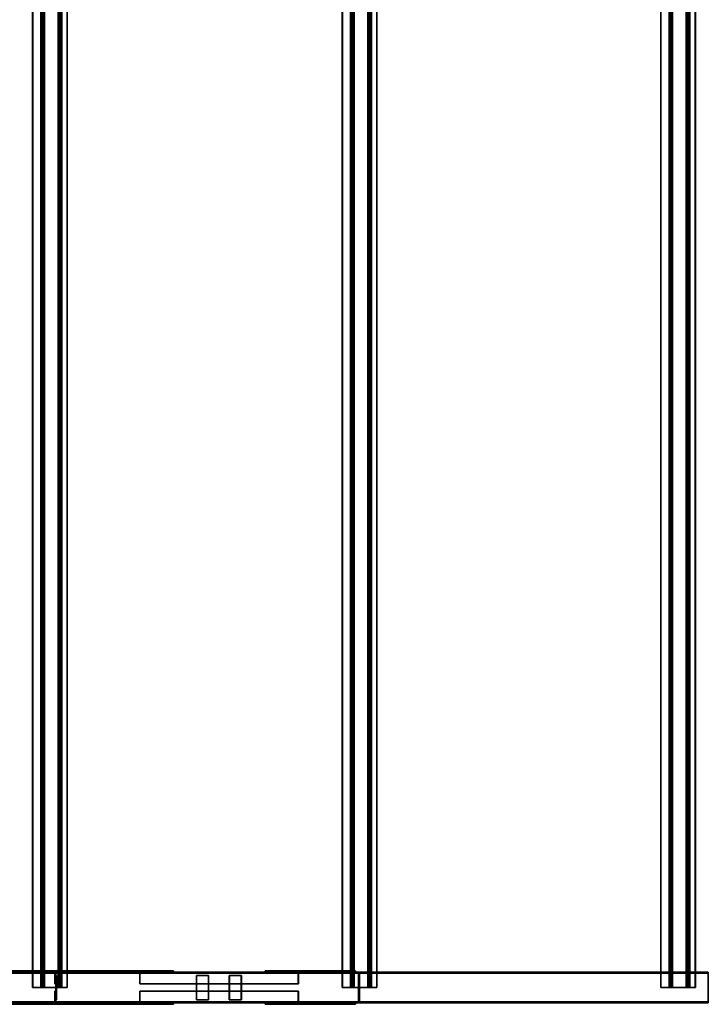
# Model space of a CAD drawing. Extents: x 13429 to 13460.1, y 572.8 to 605.1.
# Tile 15 of 256: x 13439.3 to 13441.6, y 572.8 to 576. Entities that reach past the tile are written whole.
import ezdxf

# ---------------------------------------------------------------- set-up
doc = ezdxf.new("R2010")
doc.units = 0
doc.header["$LTSCALE"] = 150
doc.header["$MEASUREMENT"] = 0
doc.layers.add('3DFACE_PLATE', color=7, linetype='CONTINUOUS')
doc.layers.add('3DFACE_SHAPE', color=7, linetype='CONTINUOUS')

msp = doc.modelspace()

# ---------------------------------------------------------------- linework, layer by layer
at = {"layer": '3DFACE_PLATE', "color": 6}
for points, invisible_edges in [([(13439.1761, 572.901, 0.5169), (13439.19, 572.901, 0.6562), (13439.4596, 572.901, 0.4886)], 2), ([(13439.4596, 572.901, 0.4886), (13439.4596, 572.896, 0.4886), (13439.1761, 572.901, 0.5169)], 2), ([(13439.4596, 572.896, 0.4886), (13439.1761, 572.896, 0.5169), (13439.1761, 572.901, 0.5169)], 12), ([(13439.4596, 572.896, 0.4886), (13439.4736, 572.896, 0.6279), (13439.1761, 572.896, 0.5169)], 2), ([(13439.4736, 572.896, 0.6279), (13439.19, 572.896, 0.6562), (13439.1761, 572.896, 0.5169)], 12), ([(13439.19, 572.901, 0.6562), (13439.4736, 572.901, 0.6279), (13439.4596, 572.901, 0.4886)], 12), ([(13439.19, 572.901, 0.6562), (13439.19, 572.896, 0.6562), (13439.4736, 572.901, 0.6279)], 2), ([(13439.19, 572.896, 0.6562), (13439.4736, 572.896, 0.6279), (13439.4736, 572.901, 0.6279)], 12), ([(13439.8426, 572.901, 0.49), (13439.8426, 572.901, 0.35), (13439.4126, 572.901, 0.49)], 2), ([(13439.8426, 572.901, 0.35), (13439.4126, 572.901, 0.35), (13439.4126, 572.901, 0.49)], 12), ([(13439.4126, 572.901, 0.49), (13439.4126, 572.896, 0.49), (13439.8426, 572.901, 0.49)], 2), ([(13439.4126, 572.896, 0.49), (13439.8426, 572.896, 0.49), (13439.8426, 572.901, 0.49)], 12), ([(13439.4126, 572.901, 0.35), (13439.4126, 572.896, 0.35), (13439.4126, 572.901, 0.49)], 2), ([(13439.4126, 572.896, 0.35), (13439.4126, 572.896, 0.49), (13439.4126, 572.901, 0.49)], 12), ([(13439.8426, 572.901, 0.35), (13439.8426, 572.896, 0.35), (13439.4126, 572.901, 0.35)], 2), ([(13439.8426, 572.896, 0.35), (13439.4126, 572.896, 0.35), (13439.4126, 572.901, 0.35)], 12), ([(13439.4126, 572.896, 0.49), (13439.4126, 572.896, 0.35), (13439.8426, 572.896, 0.49)], 2), ([(13439.4126, 572.896, 0.35), (13439.8426, 572.896, 0.35), (13439.8426, 572.896, 0.49)], 12), ([(13439.4556, 572.886, 0.5127), (13439.4556, 572.886, 0.4727), (13439.4556, 572.806, 0.5127)], 2), ([(13439.4556, 572.886, 0.4727), (13439.4556, 572.806, 0.4727), (13439.4556, 572.806, 0.5127)], 12), ([(13439.4586, 572.886, 0.5127), (13439.4556, 572.886, 0.5127), (13439.4586, 572.806, 0.5127)], 2), ([(13439.4556, 572.886, 0.5127), (13439.4556, 572.806, 0.5127), (13439.4586, 572.806, 0.5127)], 12), ([(13439.4586, 572.886, 0.4727), (13439.4556, 572.886, 0.4727), (13439.4586, 572.886, 0.5127)], 2), ([(13439.4556, 572.886, 0.4727), (13439.4556, 572.886, 0.5127), (13439.4586, 572.886, 0.5127)], 12), ([(13439.4586, 572.806, 0.4727), (13439.4556, 572.806, 0.4727), (13439.4586, 572.886, 0.4727)], 2), ([(13439.4556, 572.806, 0.4727), (13439.4556, 572.886, 0.4727), (13439.4586, 572.886, 0.4727)], 12), ([(13439.4556, 572.886, 0.5067), (13439.4556, 572.886, 0.4667), (13439.4556, 572.806, 0.5067)], 2), ([(13439.4556, 572.886, 0.4667), (13439.4556, 572.806, 0.4667), (13439.4556, 572.806, 0.5067)], 12), ([(13439.4586, 572.886, 0.5067), (13439.4556, 572.886, 0.5067), (13439.4586, 572.806, 0.5067)], 2), ([(13439.4556, 572.886, 0.5067), (13439.4556, 572.806, 0.5067), (13439.4586, 572.806, 0.5067)], 12), ([(13439.4586, 572.886, 0.4667), (13439.4556, 572.886, 0.4667), (13439.4586, 572.886, 0.5067)], 2), ([(13439.4556, 572.886, 0.4667), (13439.4556, 572.886, 0.5067), (13439.4586, 572.886, 0.5067)], 12), ([(13439.4586, 572.806, 0.4667), (13439.4556, 572.806, 0.4667), (13439.4586, 572.886, 0.4667)], 2), ([(13439.4556, 572.806, 0.4667), (13439.4556, 572.886, 0.4667), (13439.4586, 572.886, 0.4667)], 12), ([(13439.4586, 572.806, 0.5127), (13439.4586, 572.806, 0.4727), (13439.4586, 572.886, 0.5127)], 2), ([(13439.4586, 572.806, 0.4727), (13439.4586, 572.886, 0.4727), (13439.4586, 572.886, 0.5127)], 12), ([(13439.4586, 572.806, 0.5067), (13439.4586, 572.806, 0.4667), (13439.4586, 572.886, 0.5067)], 2), ([(13439.4586, 572.806, 0.4667), (13439.4586, 572.886, 0.4667), (13439.4586, 572.886, 0.5067)], 12), ([(13439.4736, 572.901, 0.6279), (13439.4736, 572.896, 0.6279), (13439.4596, 572.901, 0.4886)], 2), ([(13439.4736, 572.896, 0.6279), (13439.4596, 572.896, 0.4886), (13439.4596, 572.901, 0.4886)], 12), ([(13439.8426, 572.901, 0.49), (13439.8426, 572.896, 0.49), (13439.8426, 572.901, 0.35)], 2), ([(13439.8426, 572.896, 0.49), (13439.8426, 572.896, 0.35), (13439.8426, 572.901, 0.35)], 12), ([(13439.9177, 572.806, 0.457), (13439.9569, 572.806, 0.4647), (13439.9177, 572.886, 0.457)], 2), ([(13439.9569, 572.806, 0.4647), (13439.9569, 572.886, 0.4647), (13439.9177, 572.886, 0.457)], 12), ([(13439.9177, 572.886, 0.457), (13439.9182, 572.886, 0.4541), (13439.9177, 572.806, 0.457)], 2), ([(13439.9182, 572.886, 0.4541), (13439.9182, 572.806, 0.4541), (13439.9177, 572.806, 0.457)], 12), ([(13439.9569, 572.886, 0.4647), (13439.9575, 572.886, 0.4618), (13439.9177, 572.886, 0.457)], 2), ([(13439.9575, 572.886, 0.4618), (13439.9182, 572.886, 0.4541), (13439.9177, 572.886, 0.457)], 12), ([(13439.9182, 572.886, 0.4541), (13439.9575, 572.886, 0.4618), (13439.9182, 572.806, 0.4541)], 2), ([(13439.9575, 572.886, 0.4618), (13439.9575, 572.806, 0.4618), (13439.9182, 572.806, 0.4541)], 12), ([(13439.9569, 572.806, 0.4647), (13439.9575, 572.806, 0.4618), (13439.9569, 572.886, 0.4647)], 2), ([(13439.9575, 572.806, 0.4618), (13439.9575, 572.886, 0.4618), (13439.9569, 572.886, 0.4647)], 12), ([(13440.0256, 572.806, 0.4782), (13440.0648, 572.806, 0.4859), (13440.0256, 572.886, 0.4782)], 2), ([(13440.0648, 572.806, 0.4859), (13440.0648, 572.886, 0.4859), (13440.0256, 572.886, 0.4782)], 12), ([(13440.0256, 572.886, 0.4782), (13440.0262, 572.886, 0.4753), (13440.0256, 572.806, 0.4782)], 2), ([(13440.0262, 572.886, 0.4753), (13440.0262, 572.806, 0.4753), (13440.0256, 572.806, 0.4782)], 12), ([(13440.0648, 572.886, 0.4859), (13440.0654, 572.886, 0.483), (13440.0256, 572.886, 0.4782)], 2), ([(13440.0654, 572.886, 0.483), (13440.0262, 572.886, 0.4753), (13440.0256, 572.886, 0.4782)], 12), ([(13440.0262, 572.886, 0.4753), (13440.0654, 572.886, 0.483), (13440.0262, 572.806, 0.4753)], 2), ([(13440.0654, 572.886, 0.483), (13440.0654, 572.806, 0.483), (13440.0262, 572.806, 0.4753)], 12), ([(13440.0648, 572.806, 0.4859), (13440.0654, 572.806, 0.483), (13440.0648, 572.886, 0.4859)], 2), ([(13440.0654, 572.806, 0.483), (13440.0654, 572.886, 0.483), (13440.0648, 572.886, 0.4859)], 12), ([(13440.143, 572.901, 0.4202), (13440.1569, 572.901, 0.5595), (13440.4266, 572.901, 0.3919)], 2), ([(13440.4266, 572.901, 0.3919), (13440.4266, 572.896, 0.3919), (13440.143, 572.901, 0.4202)], 2), ([(13440.4266, 572.896, 0.3919), (13440.143, 572.896, 0.4202), (13440.143, 572.901, 0.4202)], 12), ([(13440.143, 572.901, 0.4202), (13440.143, 572.896, 0.4202), (13440.1569, 572.901, 0.5595)], 2), ([(13440.143, 572.896, 0.4202), (13440.1569, 572.896, 0.5595), (13440.1569, 572.901, 0.5595)], 12), ([(13440.4266, 572.896, 0.3919), (13440.4405, 572.896, 0.5312), (13440.143, 572.896, 0.4202)], 2), ([(13440.4405, 572.896, 0.5312), (13440.1569, 572.896, 0.5595), (13440.143, 572.896, 0.4202)], 12), ([(13440.1569, 572.901, 0.5595), (13440.4405, 572.901, 0.5312), (13440.4266, 572.901, 0.3919)], 12), ([(13440.1569, 572.901, 0.5595), (13440.1569, 572.896, 0.5595), (13440.4405, 572.901, 0.5312)], 2), ([(13440.1569, 572.896, 0.5595), (13440.4405, 572.896, 0.5312), (13440.4405, 572.901, 0.5312)], 12), ([(13440.4405, 572.901, 0.5312), (13440.4405, 572.896, 0.5312), (13440.4266, 572.901, 0.3919)], 2), ([(13440.4405, 572.896, 0.5312), (13440.4266, 572.896, 0.3919), (13440.4266, 572.901, 0.3919)], 12), ([(13439.4586, 572.806, 0.5127), (13439.4556, 572.806, 0.5127), (13439.4586, 572.806, 0.4727)], 2), ([(13439.4556, 572.806, 0.5127), (13439.4556, 572.806, 0.4727), (13439.4586, 572.806, 0.4727)], 12), ([(13439.4586, 572.806, 0.5067), (13439.4556, 572.806, 0.5067), (13439.4586, 572.806, 0.4667)], 2), ([(13439.4556, 572.806, 0.5067), (13439.4556, 572.806, 0.4667), (13439.4586, 572.806, 0.4667)], 12), ([(13439.9177, 572.806, 0.457), (13439.9182, 572.806, 0.4541), (13439.9569, 572.806, 0.4647)], 2), ([(13439.9182, 572.806, 0.4541), (13439.9575, 572.806, 0.4618), (13439.9569, 572.806, 0.4647)], 12), ([(13440.0256, 572.806, 0.4782), (13440.0262, 572.806, 0.4753), (13440.0648, 572.806, 0.4859)], 2), ([(13440.0262, 572.806, 0.4753), (13440.0654, 572.806, 0.483), (13440.0648, 572.806, 0.4859)], 12), ([(13439.1761, 572.796, 0.5169), (13439.19, 572.796, 0.6562), (13439.4596, 572.796, 0.4886)], 2), ([(13439.4596, 572.796, 0.4886), (13439.4596, 572.791, 0.4886), (13439.1761, 572.796, 0.5169)], 2), ([(13439.4596, 572.791, 0.4886), (13439.1761, 572.791, 0.5169), (13439.1761, 572.796, 0.5169)], 12), ([(13439.4596, 572.791, 0.4886), (13439.4736, 572.791, 0.6279), (13439.1761, 572.791, 0.5169)], 2), ([(13439.4736, 572.791, 0.6279), (13439.19, 572.791, 0.6562), (13439.1761, 572.791, 0.5169)], 12), ([(13439.19, 572.796, 0.6562), (13439.4736, 572.796, 0.6279), (13439.4596, 572.796, 0.4886)], 12), ([(13439.19, 572.796, 0.6562), (13439.19, 572.791, 0.6562), (13439.4736, 572.796, 0.6279)], 2), ([(13439.19, 572.791, 0.6562), (13439.4736, 572.791, 0.6279), (13439.4736, 572.796, 0.6279)], 12), ([(13439.8426, 572.796, 0.49), (13439.8426, 572.796, 0.35), (13439.4126, 572.796, 0.49)], 2), ([(13439.8426, 572.796, 0.35), (13439.4126, 572.796, 0.35), (13439.4126, 572.796, 0.49)], 12), ([(13439.4126, 572.796, 0.49), (13439.4126, 572.791, 0.49), (13439.8426, 572.796, 0.49)], 2), ([(13439.4126, 572.791, 0.49), (13439.8426, 572.791, 0.49), (13439.8426, 572.796, 0.49)], 12), ([(13439.4126, 572.796, 0.35), (13439.4126, 572.791, 0.35), (13439.4126, 572.796, 0.49)], 2), ([(13439.4126, 572.791, 0.35), (13439.4126, 572.791, 0.49), (13439.4126, 572.796, 0.49)], 12), ([(13439.8426, 572.796, 0.35), (13439.8426, 572.791, 0.35), (13439.4126, 572.796, 0.35)], 2), ([(13439.8426, 572.791, 0.35), (13439.4126, 572.791, 0.35), (13439.4126, 572.796, 0.35)], 12), ([(13439.4126, 572.791, 0.49), (13439.4126, 572.791, 0.35), (13439.8426, 572.791, 0.49)], 2), ([(13439.4126, 572.791, 0.35), (13439.8426, 572.791, 0.35), (13439.8426, 572.791, 0.49)], 12), ([(13439.4736, 572.796, 0.6279), (13439.4736, 572.791, 0.6279), (13439.4596, 572.796, 0.4886)], 2), ([(13439.4736, 572.791, 0.6279), (13439.4596, 572.791, 0.4886), (13439.4596, 572.796, 0.4886)], 12), ([(13439.8426, 572.796, 0.49), (13439.8426, 572.791, 0.49), (13439.8426, 572.796, 0.35)], 2), ([(13439.8426, 572.791, 0.49), (13439.8426, 572.791, 0.35), (13439.8426, 572.796, 0.35)], 12), ([(13440.143, 572.796, 0.4202), (13440.1569, 572.796, 0.5595), (13440.4266, 572.796, 0.3919)], 2), ([(13440.4266, 572.796, 0.3919), (13440.4266, 572.791, 0.3919), (13440.143, 572.796, 0.4202)], 2), ([(13440.4266, 572.791, 0.3919), (13440.143, 572.791, 0.4202), (13440.143, 572.796, 0.4202)], 12), ([(13440.143, 572.796, 0.4202), (13440.143, 572.791, 0.4202), (13440.1569, 572.796, 0.5595)], 2), ([(13440.143, 572.791, 0.4202), (13440.1569, 572.791, 0.5595), (13440.1569, 572.796, 0.5595)], 12), ([(13440.4266, 572.791, 0.3919), (13440.4405, 572.791, 0.5312), (13440.143, 572.791, 0.4202)], 2), ([(13440.4405, 572.791, 0.5312), (13440.1569, 572.791, 0.5595), (13440.143, 572.791, 0.4202)], 12), ([(13440.1569, 572.796, 0.5595), (13440.4405, 572.796, 0.5312), (13440.4266, 572.796, 0.3919)], 12), ([(13440.1569, 572.796, 0.5595), (13440.1569, 572.791, 0.5595), (13440.4405, 572.796, 0.5312)], 2), ([(13440.1569, 572.791, 0.5595), (13440.4405, 572.791, 0.5312), (13440.4405, 572.796, 0.5312)], 12), ([(13440.4405, 572.796, 0.5312), (13440.4405, 572.791, 0.5312), (13440.4266, 572.796, 0.3919)], 2), ([(13440.4405, 572.791, 0.5312), (13440.4266, 572.791, 0.3919), (13440.4266, 572.796, 0.3919)], 12)]:
    msp.add_3dface(points, dxfattribs=dict(at, invisible_edges=invisible_edges))
at = {"layer": '3DFACE_SHAPE', "color": 13}
for points, invisible_edges in [([(13439.38, 572.846, 0.6573), (13439.38, 576.146, 0.6573), (13439.4098, 572.846, 0.6543)], 2), ([(13439.38, 576.146, 0.6573), (13439.4098, 576.146, 0.6543), (13439.4098, 572.846, 0.6543)], 12), ([(13439.3803, 572.846, 0.6604), (13439.3803, 576.146, 0.6604), (13439.38, 572.846, 0.6573)], 2), ([(13439.3803, 576.146, 0.6604), (13439.38, 576.146, 0.6573), (13439.38, 572.846, 0.6573)], 12), ([(13439.4071, 572.846, 0.6577), (13439.4071, 576.146, 0.6577), (13439.3803, 572.846, 0.6604)], 2), ([(13439.4071, 576.146, 0.6577), (13439.3803, 576.146, 0.6604), (13439.3803, 572.846, 0.6604)], 12), ([(13439.4157, 572.846, 0.7442), (13439.4157, 576.146, 0.7442), (13439.4071, 572.846, 0.6577)], 2), ([(13439.4157, 576.146, 0.7442), (13439.4071, 576.146, 0.6577), (13439.4071, 572.846, 0.6577)], 12), ([(13439.4098, 572.846, 0.6543), (13439.4098, 576.146, 0.6543), (13439.4185, 572.846, 0.7409)], 2), ([(13439.4098, 576.146, 0.6543), (13439.4185, 576.146, 0.7409), (13439.4185, 572.846, 0.7409)], 12), ([(13439.4754, 572.846, 0.7382), (13439.4754, 576.146, 0.7382), (13439.4157, 572.846, 0.7442)], 2), ([(13439.4754, 576.146, 0.7382), (13439.4157, 576.146, 0.7442), (13439.4157, 572.846, 0.7442)], 12), ([(13439.4185, 572.846, 0.7409), (13439.4185, 576.146, 0.7409), (13439.4721, 572.846, 0.7355)], 2), ([(13439.4185, 576.146, 0.7409), (13439.4721, 576.146, 0.7355), (13439.4721, 572.846, 0.7355)], 12), ([(13439.4635, 572.846, 0.649), (13439.4635, 576.146, 0.649), (13439.4933, 572.846, 0.646)], 2), ([(13439.4635, 576.146, 0.649), (13439.4933, 576.146, 0.646), (13439.4933, 572.846, 0.646)], 12), ([(13439.4721, 572.846, 0.7355), (13439.4721, 576.146, 0.7355), (13439.4635, 572.846, 0.649)], 2), ([(13439.4721, 576.146, 0.7355), (13439.4635, 576.146, 0.649), (13439.4635, 572.846, 0.649)], 12), ([(13439.4668, 572.846, 0.6517), (13439.4668, 576.146, 0.6517), (13439.4754, 572.846, 0.7382)], 2), ([(13439.4668, 576.146, 0.6517), (13439.4754, 576.146, 0.7382), (13439.4754, 572.846, 0.7382)], 12), ([(13439.4936, 572.846, 0.649), (13439.4936, 576.146, 0.649), (13439.4668, 572.846, 0.6517)], 2), ([(13439.4936, 576.146, 0.649), (13439.4668, 576.146, 0.6517), (13439.4668, 572.846, 0.6517)], 12), ([(13439.4933, 572.846, 0.646), (13439.4933, 576.146, 0.646), (13439.4936, 572.846, 0.649)], 2), ([(13439.4933, 576.146, 0.646), (13439.4936, 576.146, 0.649), (13439.4936, 572.846, 0.649)], 12), ([(13440.3967, 572.846, 0.5557), (13440.3967, 576.146, 0.5557), (13440.4265, 572.846, 0.5527)], 2), ([(13440.3967, 576.146, 0.5557), (13440.4265, 576.146, 0.5527), (13440.4265, 572.846, 0.5527)], 12), ([(13440.397, 572.846, 0.5587), (13440.397, 576.146, 0.5587), (13440.3967, 572.846, 0.5557)], 2), ([(13440.397, 576.146, 0.5587), (13440.3967, 576.146, 0.5557), (13440.3967, 572.846, 0.5557)], 12), ([(13440.4238, 572.846, 0.556), (13440.4238, 576.146, 0.556), (13440.397, 572.846, 0.5587)], 2), ([(13440.4238, 576.146, 0.556), (13440.397, 576.146, 0.5587), (13440.397, 572.846, 0.5587)], 12), ([(13440.4324, 572.846, 0.6425), (13440.4324, 576.146, 0.6425), (13440.4238, 572.846, 0.556)], 2), ([(13440.4324, 576.146, 0.6425), (13440.4238, 576.146, 0.556), (13440.4238, 572.846, 0.556)], 12), ([(13440.4265, 572.846, 0.5527), (13440.4265, 576.146, 0.5527), (13440.4352, 572.846, 0.6392)], 2), ([(13440.4265, 576.146, 0.5527), (13440.4352, 576.146, 0.6392), (13440.4352, 572.846, 0.6392)], 12), ([(13440.4921, 572.846, 0.6366), (13440.4921, 576.146, 0.6366), (13440.4324, 572.846, 0.6425)], 2), ([(13440.4921, 576.146, 0.6366), (13440.4324, 576.146, 0.6425), (13440.4324, 572.846, 0.6425)], 12), ([(13440.4352, 572.846, 0.6392), (13440.4352, 576.146, 0.6392), (13440.4888, 572.846, 0.6338)], 2), ([(13440.4352, 576.146, 0.6392), (13440.4888, 576.146, 0.6338), (13440.4888, 572.846, 0.6338)], 12), ([(13440.4802, 572.846, 0.5473), (13440.4802, 576.146, 0.5473), (13440.51, 572.846, 0.5443)], 2), ([(13440.4802, 576.146, 0.5473), (13440.51, 576.146, 0.5443), (13440.51, 572.846, 0.5443)], 12), ([(13440.4888, 572.846, 0.6338), (13440.4888, 576.146, 0.6338), (13440.4802, 572.846, 0.5473)], 2), ([(13440.4888, 576.146, 0.6338), (13440.4802, 576.146, 0.5473), (13440.4802, 572.846, 0.5473)], 12), ([(13440.4835, 572.846, 0.55), (13440.4835, 576.146, 0.55), (13440.4921, 572.846, 0.6366)], 2), ([(13440.4835, 576.146, 0.55), (13440.4921, 576.146, 0.6366), (13440.4921, 572.846, 0.6366)], 12), ([(13440.5103, 572.846, 0.5474), (13440.5103, 576.146, 0.5474), (13440.4835, 572.846, 0.55)], 2), ([(13440.5103, 576.146, 0.5474), (13440.4835, 576.146, 0.55), (13440.4835, 572.846, 0.55)], 12), ([(13440.51, 572.846, 0.5443), (13440.51, 576.146, 0.5443), (13440.5103, 572.846, 0.5474)], 2), ([(13440.51, 576.146, 0.5443), (13440.5103, 576.146, 0.5474), (13440.5103, 572.846, 0.5474)], 12), ([(13441.4424, 576.146, 0.4511), (13441.4424, 572.846, 0.4511), (13441.4427, 576.146, 0.4541)], 2), ([(13441.4424, 572.846, 0.4511), (13441.4427, 572.846, 0.4541), (13441.4427, 576.146, 0.4541)], 12), ([(13441.4723, 576.146, 0.4481), (13441.4723, 572.846, 0.4481), (13441.4424, 576.146, 0.4511)], 2), ([(13441.4723, 572.846, 0.4481), (13441.4424, 572.846, 0.4511), (13441.4424, 576.146, 0.4511)], 12), ([(13441.4427, 576.146, 0.4541), (13441.4427, 572.846, 0.4541), (13441.4696, 576.146, 0.4514)], 2), ([(13441.4427, 572.846, 0.4541), (13441.4696, 572.846, 0.4514), (13441.4696, 576.146, 0.4514)], 12), ([(13441.4696, 576.146, 0.4514), (13441.4696, 572.846, 0.4514), (13441.4782, 576.146, 0.538)], 2), ([(13441.4696, 572.846, 0.4514), (13441.4782, 572.846, 0.538), (13441.4782, 576.146, 0.538)], 12), ([(13441.4809, 576.146, 0.5346), (13441.4809, 572.846, 0.5346), (13441.4723, 576.146, 0.4481)], 2), ([(13441.4809, 572.846, 0.5346), (13441.4723, 572.846, 0.4481), (13441.4723, 576.146, 0.4481)], 12), ([(13441.4782, 576.146, 0.538), (13441.4782, 572.846, 0.538), (13441.5379, 576.146, 0.532)], 2), ([(13441.4782, 572.846, 0.538), (13441.5379, 572.846, 0.532), (13441.5379, 576.146, 0.532)], 12), ([(13441.5346, 576.146, 0.5293), (13441.5346, 572.846, 0.5293), (13441.4809, 576.146, 0.5346)], 2), ([(13441.5346, 572.846, 0.5293), (13441.4809, 572.846, 0.5346), (13441.4809, 576.146, 0.5346)], 12), ([(13441.5259, 576.146, 0.4427), (13441.5259, 572.846, 0.4427), (13441.5346, 576.146, 0.5293)], 2), ([(13441.5259, 572.846, 0.4427), (13441.5346, 572.846, 0.5293), (13441.5346, 576.146, 0.5293)], 12), ([(13441.5558, 576.146, 0.4398), (13441.5558, 572.846, 0.4398), (13441.5259, 576.146, 0.4427)], 2), ([(13441.5558, 572.846, 0.4398), (13441.5259, 572.846, 0.4427), (13441.5259, 576.146, 0.4427)], 12), ([(13441.5293, 576.146, 0.4455), (13441.5293, 572.846, 0.4455), (13441.5561, 576.146, 0.4428)], 2), ([(13441.5293, 572.846, 0.4455), (13441.5561, 572.846, 0.4428), (13441.5561, 576.146, 0.4428)], 12), ([(13441.5379, 576.146, 0.532), (13441.5379, 572.846, 0.532), (13441.5293, 576.146, 0.4455)], 2), ([(13441.5379, 572.846, 0.532), (13441.5293, 572.846, 0.4455), (13441.5293, 576.146, 0.4455)], 12), ([(13441.5561, 576.146, 0.4428), (13441.5561, 572.846, 0.4428), (13441.5558, 576.146, 0.4398)], 2), ([(13441.5561, 572.846, 0.4428), (13441.5558, 572.846, 0.4398), (13441.5558, 576.146, 0.4398)], 12), ([(13437.4032, 572.896, 0.37), (13440.4533, 572.896, 0.37), (13437.4032, 572.896, 0.33)], 2), ([(13440.4533, 572.896, 0.37), (13440.4533, 572.896, 0.33), (13437.4032, 572.896, 0.33)], 12), ([(13437.4032, 572.893, 0.37), (13440.4533, 572.893, 0.37), (13437.4032, 572.896, 0.37)], 2), ([(13440.4533, 572.893, 0.37), (13440.4533, 572.896, 0.37), (13437.4032, 572.896, 0.37)], 12), ([(13437.4032, 572.896, 0.33), (13440.4533, 572.896, 0.33), (13437.4032, 572.796, 0.33)], 2), ([(13440.4533, 572.896, 0.33), (13440.4533, 572.796, 0.33), (13437.4032, 572.796, 0.33)], 12), ([(13437.4032, 572.896, 0.8148), (13441.5946, 572.896, 0.3957), (13437.4032, 572.893, 0.8148)], 2), ([(13441.5946, 572.896, 0.3957), (13441.5946, 572.893, 0.3957), (13437.4032, 572.893, 0.8148)], 12), ([(13437.4072, 572.896, 0.8546), (13441.5986, 572.896, 0.4355), (13437.4032, 572.896, 0.8148)], 2), ([(13441.5986, 572.896, 0.4355), (13441.5946, 572.896, 0.3957), (13437.4032, 572.896, 0.8148)], 12), ([(13437.4032, 572.893, 0.333), (13440.4533, 572.893, 0.333), (13437.4032, 572.893, 0.37)], 2), ([(13440.4533, 572.893, 0.333), (13440.4533, 572.893, 0.37), (13437.4032, 572.893, 0.37)], 12), ([(13437.4032, 572.799, 0.333), (13440.4533, 572.799, 0.333), (13437.4032, 572.893, 0.333)], 2), ([(13440.4533, 572.799, 0.333), (13440.4533, 572.893, 0.333), (13437.4032, 572.893, 0.333)], 12), ([(13437.4032, 572.893, 0.8148), (13441.5946, 572.893, 0.3957), (13437.4069, 572.893, 0.8516)], 2), ([(13437.4069, 572.893, 0.8516), (13441.5983, 572.893, 0.4325), (13437.4069, 572.799, 0.8516)], 2), ([(13441.5983, 572.893, 0.4325), (13441.5983, 572.799, 0.4325), (13437.4069, 572.799, 0.8516)], 12), ([(13441.5946, 572.893, 0.3957), (13441.5983, 572.893, 0.4325), (13437.4069, 572.893, 0.8516)], 12), ([(13437.4072, 572.796, 0.8546), (13441.5986, 572.796, 0.4355), (13437.4072, 572.896, 0.8546)], 2), ([(13441.5986, 572.796, 0.4355), (13441.5986, 572.896, 0.4355), (13437.4072, 572.896, 0.8546)], 12), ([(13439.4524, 572.8928, 0.3807), (13439.4176, 572.896, 0.3807), (13439.4556, 572.896, 0.3807)], 13), ([(13439.4524, 572.8928, 0.3807), (13439.4176, 572.8928, 0.3807), (13439.4176, 572.896, 0.3807)], 12), ([(13439.4176, 572.8928, 0.5987), (13439.4524, 572.8928, 0.5987), (13439.4176, 572.896, 0.5987)], 2), ([(13439.4176, 572.896, 0.5987), (13439.4524, 572.8928, 0.5987), (13439.4556, 572.896, 0.5987)], 3), ([(13439.4176, 572.896, 0.3807), (13439.4176, 572.896, 0.5987), (13439.4556, 572.896, 0.3807)], 2), ([(13439.4176, 572.896, 0.5987), (13439.4556, 572.896, 0.5987), (13439.4556, 572.896, 0.3807)], 12), ([(13439.4176, 572.8928, 0.3807), (13439.4176, 572.8928, 0.5987), (13439.4176, 572.896, 0.3807)], 2), ([(13439.4176, 572.8928, 0.5987), (13439.4176, 572.896, 0.5987), (13439.4176, 572.896, 0.3807)], 12), ([(13439.4524, 572.8928, 0.3807), (13439.4524, 572.8928, 0.5987), (13439.4176, 572.8928, 0.3807)], 2), ([(13439.4524, 572.8928, 0.5987), (13439.4176, 572.8928, 0.5987), (13439.4176, 572.8928, 0.3807)], 12), ([(13439.4556, 572.858, 0.3807), (13439.4524, 572.8928, 0.3807), (13439.4556, 572.896, 0.3807)], 3), ([(13439.4524, 572.8928, 0.5987), (13439.4556, 572.858, 0.5987), (13439.4556, 572.896, 0.5987)], 13), ([(13439.4524, 572.858, 0.3807), (13439.4524, 572.8928, 0.3807), (13439.4556, 572.858, 0.3807)], 2), ([(13439.4524, 572.8928, 0.5987), (13439.4524, 572.858, 0.5987), (13439.4556, 572.858, 0.5987)], 12), ([(13439.4524, 572.858, 0.3807), (13439.4524, 572.858, 0.5987), (13439.4524, 572.8928, 0.3807)], 2), ([(13439.4524, 572.858, 0.5987), (13439.4524, 572.8928, 0.5987), (13439.4524, 572.8928, 0.3807)], 12), ([(13439.4556, 572.896, 0.3807), (13439.4556, 572.896, 0.5987), (13439.4556, 572.858, 0.3807)], 2), ([(13439.4556, 572.896, 0.5987), (13439.4556, 572.858, 0.5987), (13439.4556, 572.858, 0.3807)], 12), ([(13439.7391, 572.896, 0.3801), (13439.7324, 572.8928, 0.4142), (13439.7318, 572.896, 0.4174)], 3), ([(13439.7324, 572.8928, 0.4142), (13439.7318, 572.858, 0.4174), (13439.7318, 572.896, 0.4174)], 13), ([(13439.7391, 572.896, 0.3801), (13439.7318, 572.896, 0.4174), (13440.2518, 572.896, 0.5197)], 12), ([(13440.2518, 572.896, 0.5197), (13439.7318, 572.896, 0.4174), (13440.2518, 572.858, 0.5197)], 2), ([(13439.7318, 572.896, 0.4174), (13439.7318, 572.858, 0.4174), (13440.2518, 572.858, 0.5197)], 12), ([(13439.7324, 572.8928, 0.4142), (13439.7324, 572.858, 0.4142), (13439.7318, 572.858, 0.4174)], 12), ([(13439.7391, 572.8928, 0.3801), (13439.7324, 572.8928, 0.4142), (13439.7391, 572.896, 0.3801)], 2), ([(13440.2525, 572.8928, 0.5165), (13439.7324, 572.8928, 0.4142), (13440.2592, 572.8928, 0.4824)], 2), ([(13439.7324, 572.8928, 0.4142), (13439.7391, 572.8928, 0.3801), (13440.2592, 572.8928, 0.4824)], 12), ([(13440.2525, 572.858, 0.5165), (13439.7324, 572.858, 0.4142), (13440.2525, 572.8928, 0.5165)], 2), ([(13439.7324, 572.858, 0.4142), (13439.7324, 572.8928, 0.4142), (13440.2525, 572.8928, 0.5165)], 12), ([(13440.2592, 572.896, 0.4824), (13439.7391, 572.896, 0.3801), (13440.2518, 572.896, 0.5197)], 2), ([(13440.2592, 572.8928, 0.4824), (13439.7391, 572.8928, 0.3801), (13440.2592, 572.896, 0.4824)], 2), ([(13439.7391, 572.8928, 0.3801), (13439.7391, 572.896, 0.3801), (13440.2592, 572.896, 0.4824)], 12), ([(13440.2518, 572.858, 0.5197), (13440.2525, 572.8928, 0.5165), (13440.2518, 572.896, 0.5197)], 3), ([(13440.2525, 572.8928, 0.5165), (13440.2592, 572.896, 0.4824), (13440.2518, 572.896, 0.5197)], 13), ([(13440.2525, 572.858, 0.5165), (13440.2525, 572.8928, 0.5165), (13440.2518, 572.858, 0.5197)], 2), ([(13440.2525, 572.8928, 0.5165), (13440.2592, 572.8928, 0.4824), (13440.2592, 572.896, 0.4824)], 12), ([(13440.4133, 572.893, 0.55), (13440.4503, 572.893, 0.55), (13440.4133, 572.896, 0.55)], 2), ([(13440.4133, 572.896, 0.55), (13440.4503, 572.893, 0.55), (13440.4533, 572.896, 0.55)], 3), ([(13440.4503, 572.893, 0.35), (13440.4133, 572.896, 0.35), (13440.4533, 572.896, 0.35)], 13), ([(13440.4503, 572.893, 0.35), (13440.4133, 572.893, 0.35), (13440.4133, 572.896, 0.35)], 12), ([(13440.4133, 572.896, 0.55), (13440.4133, 572.896, 0.35), (13440.4133, 572.893, 0.55)], 2), ([(13440.4133, 572.896, 0.35), (13440.4133, 572.893, 0.35), (13440.4133, 572.893, 0.55)], 12), ([(13440.4533, 572.896, 0.55), (13440.4533, 572.896, 0.35), (13440.4133, 572.896, 0.55)], 2), ([(13440.4533, 572.896, 0.35), (13440.4133, 572.896, 0.35), (13440.4133, 572.896, 0.55)], 12), ([(13440.4133, 572.893, 0.55), (13440.4133, 572.893, 0.35), (13440.4503, 572.893, 0.55)], 2), ([(13440.4133, 572.893, 0.35), (13440.4503, 572.893, 0.35), (13440.4503, 572.893, 0.55)], 12), ([(13440.4503, 572.893, 0.55), (13440.4503, 572.799, 0.55), (13440.4533, 572.896, 0.55)], 14), ([(13440.4533, 572.896, 0.55), (13440.4503, 572.799, 0.55), (13440.4533, 572.796, 0.55)], 3), ([(13440.4533, 572.796, 0.35), (13440.4503, 572.893, 0.35), (13440.4533, 572.896, 0.35)], 3), ([(13440.4503, 572.799, 0.35), (13440.4503, 572.893, 0.35), (13440.4533, 572.796, 0.35)], 14), ([(13440.4503, 572.893, 0.55), (13440.4503, 572.893, 0.35), (13440.4503, 572.799, 0.55)], 2), ([(13440.4503, 572.893, 0.35), (13440.4503, 572.799, 0.35), (13440.4503, 572.799, 0.55)], 12), ([(13440.4533, 572.796, 0.55), (13440.4533, 572.796, 0.35), (13440.4533, 572.896, 0.55)], 2), ([(13440.4533, 572.796, 0.35), (13440.4533, 572.896, 0.35), (13440.4533, 572.896, 0.55)], 12), ([(13440.4533, 572.893, 0.37), (13440.4533, 572.893, 0.333), (13440.4533, 572.896, 0.37)], 2), ([(13440.4533, 572.896, 0.37), (13440.4533, 572.893, 0.333), (13440.4533, 572.896, 0.33)], 3), ([(13440.4533, 572.893, 0.333), (13440.4533, 572.799, 0.333), (13440.4533, 572.896, 0.33)], 14), ([(13440.4533, 572.896, 0.33), (13440.4533, 572.799, 0.333), (13440.4533, 572.796, 0.33)], 3), ([(13441.5983, 572.893, 0.4325), (13441.5946, 572.896, 0.3957), (13441.5986, 572.896, 0.4355)], 13), ([(13441.5983, 572.893, 0.4325), (13441.5946, 572.893, 0.3957), (13441.5946, 572.896, 0.3957)], 12), ([(13441.5986, 572.796, 0.4355), (13441.5983, 572.893, 0.4325), (13441.5986, 572.896, 0.4355)], 3), ([(13441.5983, 572.799, 0.4325), (13441.5983, 572.893, 0.4325), (13441.5986, 572.796, 0.4355)], 14), ([(13439.3803, 572.846, 0.6604), (13439.38, 572.846, 0.6573), (13439.4098, 572.846, 0.6543)], 12), ([(13439.4071, 572.846, 0.6577), (13439.3803, 572.846, 0.6604), (13439.4098, 572.846, 0.6543)], 14), ([(13439.4157, 572.846, 0.7442), (13439.4071, 572.846, 0.6577), (13439.4185, 572.846, 0.7409)], 14), ([(13439.4071, 572.846, 0.6577), (13439.4098, 572.846, 0.6543), (13439.4185, 572.846, 0.7409)], 13), ([(13439.4185, 572.846, 0.7409), (13439.4721, 572.846, 0.7355), (13439.4157, 572.846, 0.7442)], 14), ([(13439.4157, 572.846, 0.7442), (13439.4721, 572.846, 0.7355), (13439.4754, 572.846, 0.7382)], 3), ([(13439.4556, 572.858, 0.3807), (13439.4556, 572.858, 0.5987), (13439.4524, 572.858, 0.3807)], 2), ([(13439.4556, 572.858, 0.5987), (13439.4524, 572.858, 0.5987), (13439.4524, 572.858, 0.3807)], 12), ([(13439.4933, 572.846, 0.646), (13439.4668, 572.846, 0.6517), (13439.4635, 572.846, 0.649)], 3), ([(13439.4668, 572.846, 0.6517), (13439.4721, 572.846, 0.7355), (13439.4635, 572.846, 0.649)], 13), ([(13439.4936, 572.846, 0.649), (13439.4668, 572.846, 0.6517), (13439.4933, 572.846, 0.646)], 2), ([(13439.4721, 572.846, 0.7355), (13439.4668, 572.846, 0.6517), (13439.4754, 572.846, 0.7382)], 13), ([(13440.2518, 572.858, 0.5197), (13439.7318, 572.858, 0.4174), (13440.2525, 572.858, 0.5165)], 2), ([(13439.7318, 572.858, 0.4174), (13439.7324, 572.858, 0.4142), (13440.2525, 572.858, 0.5165)], 12), ([(13440.397, 572.846, 0.5587), (13440.3967, 572.846, 0.5557), (13440.4265, 572.846, 0.5527)], 12), ([(13440.4238, 572.846, 0.556), (13440.397, 572.846, 0.5587), (13440.4265, 572.846, 0.5527)], 14), ([(13440.4324, 572.846, 0.6425), (13440.4238, 572.846, 0.556), (13440.4352, 572.846, 0.6392)], 14), ([(13440.4238, 572.846, 0.556), (13440.4265, 572.846, 0.5527), (13440.4352, 572.846, 0.6392)], 13), ([(13440.4352, 572.846, 0.6392), (13440.4888, 572.846, 0.6338), (13440.4324, 572.846, 0.6425)], 14), ([(13440.4324, 572.846, 0.6425), (13440.4888, 572.846, 0.6338), (13440.4921, 572.846, 0.6366)], 3), ([(13440.51, 572.846, 0.5443), (13440.4835, 572.846, 0.55), (13440.4802, 572.846, 0.5473)], 3), ([(13440.4835, 572.846, 0.55), (13440.4888, 572.846, 0.6338), (13440.4802, 572.846, 0.5473)], 13), ([(13440.5103, 572.846, 0.5474), (13440.4835, 572.846, 0.55), (13440.51, 572.846, 0.5443)], 2), ([(13440.4888, 572.846, 0.6338), (13440.4835, 572.846, 0.55), (13440.4921, 572.846, 0.6366)], 13), ([(13441.4424, 572.846, 0.4511), (13441.4723, 572.846, 0.4481), (13441.4427, 572.846, 0.4541)], 2), ([(13441.4427, 572.846, 0.4541), (13441.4723, 572.846, 0.4481), (13441.4696, 572.846, 0.4514)], 3), ([(13441.4723, 572.846, 0.4481), (13441.4809, 572.846, 0.5346), (13441.4696, 572.846, 0.4514)], 14), ([(13441.4696, 572.846, 0.4514), (13441.4809, 572.846, 0.5346), (13441.4782, 572.846, 0.538)], 3), ([(13441.4809, 572.846, 0.5346), (13441.5346, 572.846, 0.5293), (13441.4782, 572.846, 0.538)], 14), ([(13441.4782, 572.846, 0.538), (13441.5346, 572.846, 0.5293), (13441.5379, 572.846, 0.532)], 3), ([(13441.5259, 572.846, 0.4427), (13441.5558, 572.846, 0.4398), (13441.5293, 572.846, 0.4455)], 14), ([(13441.5346, 572.846, 0.5293), (13441.5259, 572.846, 0.4427), (13441.5293, 572.846, 0.4455)], 14), ([(13441.5558, 572.846, 0.4398), (13441.5561, 572.846, 0.4428), (13441.5293, 572.846, 0.4455)], 12), ([(13441.5346, 572.846, 0.5293), (13441.5293, 572.846, 0.4455), (13441.5379, 572.846, 0.532)], 13), ([(13439.4524, 572.834, 0.5987), (13439.4524, 572.7992, 0.5987), (13439.4556, 572.834, 0.5987)], 2), ([(13439.4556, 572.834, 0.5987), (13439.4524, 572.7992, 0.5987), (13439.4556, 572.796, 0.5987)], 3), ([(13439.4524, 572.7992, 0.3807), (13439.4556, 572.834, 0.3807), (13439.4556, 572.796, 0.3807)], 13), ([(13439.4524, 572.7992, 0.3807), (13439.4524, 572.834, 0.3807), (13439.4556, 572.834, 0.3807)], 12), ([(13439.4524, 572.834, 0.5987), (13439.4524, 572.834, 0.3807), (13439.4524, 572.7992, 0.5987)], 2), ([(13439.4524, 572.834, 0.3807), (13439.4524, 572.7992, 0.3807), (13439.4524, 572.7992, 0.5987)], 12), ([(13439.4556, 572.834, 0.5987), (13439.4556, 572.834, 0.3807), (13439.4524, 572.834, 0.5987)], 2), ([(13439.4556, 572.834, 0.3807), (13439.4524, 572.834, 0.3807), (13439.4524, 572.834, 0.5987)], 12), ([(13439.4556, 572.796, 0.5987), (13439.4556, 572.796, 0.3807), (13439.4556, 572.834, 0.5987)], 2), ([(13439.4556, 572.796, 0.3807), (13439.4556, 572.834, 0.3807), (13439.4556, 572.834, 0.5987)], 12), ([(13439.7324, 572.834, 0.4142), (13439.7324, 572.7992, 0.4142), (13439.7318, 572.834, 0.4174)], 2), ([(13439.7318, 572.834, 0.4174), (13439.7324, 572.7992, 0.4142), (13439.7318, 572.796, 0.4174)], 3), ([(13439.7318, 572.834, 0.4174), (13440.2518, 572.834, 0.5197), (13439.7324, 572.834, 0.4142)], 2), ([(13439.7318, 572.796, 0.4174), (13440.2518, 572.796, 0.5197), (13439.7318, 572.834, 0.4174)], 2), ([(13440.2518, 572.796, 0.5197), (13440.2518, 572.834, 0.5197), (13439.7318, 572.834, 0.4174)], 12), ([(13439.7324, 572.834, 0.4142), (13440.2525, 572.834, 0.5165), (13439.7324, 572.7992, 0.4142)], 2), ([(13440.2525, 572.834, 0.5165), (13440.2525, 572.7992, 0.5165), (13439.7324, 572.7992, 0.4142)], 12), ([(13440.2518, 572.834, 0.5197), (13440.2525, 572.834, 0.5165), (13439.7324, 572.834, 0.4142)], 12), ([(13440.2525, 572.7992, 0.5165), (13440.2518, 572.834, 0.5197), (13440.2518, 572.796, 0.5197)], 13), ([(13440.2525, 572.7992, 0.5165), (13440.2525, 572.834, 0.5165), (13440.2518, 572.834, 0.5197)], 12), ([(13437.4032, 572.799, 0.37), (13440.4533, 572.799, 0.37), (13437.4032, 572.799, 0.333)], 2), ([(13440.4533, 572.799, 0.37), (13440.4533, 572.799, 0.333), (13437.4032, 572.799, 0.333)], 12), ([(13437.4032, 572.796, 0.37), (13440.4533, 572.796, 0.37), (13437.4032, 572.799, 0.37)], 2), ([(13440.4533, 572.796, 0.37), (13440.4533, 572.799, 0.37), (13437.4032, 572.799, 0.37)], 12), ([(13437.4032, 572.799, 0.8148), (13441.5946, 572.799, 0.3957), (13437.4032, 572.796, 0.8148)], 2), ([(13441.5946, 572.799, 0.3957), (13441.5946, 572.796, 0.3957), (13437.4032, 572.796, 0.8148)], 12), ([(13437.4069, 572.799, 0.8516), (13441.5983, 572.799, 0.4325), (13437.4032, 572.799, 0.8148)], 2), ([(13441.5983, 572.799, 0.4325), (13441.5946, 572.799, 0.3957), (13437.4032, 572.799, 0.8148)], 12), ([(13437.4032, 572.796, 0.33), (13440.4533, 572.796, 0.33), (13437.4032, 572.796, 0.37)], 2), ([(13440.4533, 572.796, 0.33), (13440.4533, 572.796, 0.37), (13437.4032, 572.796, 0.37)], 12), ([(13437.4032, 572.796, 0.8148), (13441.5946, 572.796, 0.3957), (13437.4072, 572.796, 0.8546)], 2), ([(13441.5946, 572.796, 0.3957), (13441.5986, 572.796, 0.4355), (13437.4072, 572.796, 0.8546)], 12), ([(13439.4524, 572.7992, 0.5987), (13439.4176, 572.796, 0.5987), (13439.4556, 572.796, 0.5987)], 13), ([(13439.4524, 572.7992, 0.5987), (13439.4176, 572.7992, 0.5987), (13439.4176, 572.796, 0.5987)], 12), ([(13439.4176, 572.7992, 0.3807), (13439.4524, 572.7992, 0.3807), (13439.4176, 572.796, 0.3807)], 2), ([(13439.4176, 572.796, 0.3807), (13439.4524, 572.7992, 0.3807), (13439.4556, 572.796, 0.3807)], 3), ([(13439.4176, 572.7992, 0.5987), (13439.4176, 572.7992, 0.3807), (13439.4176, 572.796, 0.5987)], 2), ([(13439.4176, 572.7992, 0.3807), (13439.4176, 572.796, 0.3807), (13439.4176, 572.796, 0.5987)], 12), ([(13439.4524, 572.7992, 0.5987), (13439.4524, 572.7992, 0.3807), (13439.4176, 572.7992, 0.5987)], 2), ([(13439.4524, 572.7992, 0.3807), (13439.4176, 572.7992, 0.3807), (13439.4176, 572.7992, 0.5987)], 12), ([(13439.4176, 572.796, 0.5987), (13439.4176, 572.796, 0.3807), (13439.4556, 572.796, 0.5987)], 2), ([(13439.4176, 572.796, 0.3807), (13439.4556, 572.796, 0.3807), (13439.4556, 572.796, 0.5987)], 12), ([(13439.7324, 572.7992, 0.4142), (13439.7391, 572.796, 0.3801), (13439.7318, 572.796, 0.4174)], 13), ([(13439.7391, 572.796, 0.3801), (13440.2592, 572.796, 0.4824), (13439.7318, 572.796, 0.4174)], 2), ([(13440.2592, 572.796, 0.4824), (13440.2518, 572.796, 0.5197), (13439.7318, 572.796, 0.4174)], 12), ([(13439.7324, 572.7992, 0.4142), (13439.7391, 572.7992, 0.3801), (13439.7391, 572.796, 0.3801)], 12), ([(13439.7324, 572.7992, 0.4142), (13440.2525, 572.7992, 0.5165), (13439.7391, 572.7992, 0.3801)], 2), ([(13439.7391, 572.7992, 0.3801), (13440.2592, 572.7992, 0.4824), (13439.7391, 572.796, 0.3801)], 2), ([(13440.2592, 572.7992, 0.4824), (13440.2592, 572.796, 0.4824), (13439.7391, 572.796, 0.3801)], 12), ([(13440.2525, 572.7992, 0.5165), (13440.2592, 572.7992, 0.4824), (13439.7391, 572.7992, 0.3801)], 12), ([(13440.2592, 572.796, 0.4824), (13440.2525, 572.7992, 0.5165), (13440.2518, 572.796, 0.5197)], 3), ([(13440.2592, 572.7992, 0.4824), (13440.2525, 572.7992, 0.5165), (13440.2592, 572.796, 0.4824)], 2), ([(13440.4503, 572.799, 0.55), (13440.4133, 572.796, 0.55), (13440.4533, 572.796, 0.55)], 13), ([(13440.4503, 572.799, 0.55), (13440.4133, 572.799, 0.55), (13440.4133, 572.796, 0.55)], 12), ([(13440.4133, 572.799, 0.35), (13440.4503, 572.799, 0.35), (13440.4133, 572.796, 0.35)], 2), ([(13440.4133, 572.796, 0.35), (13440.4503, 572.799, 0.35), (13440.4533, 572.796, 0.35)], 3), ([(13440.4133, 572.799, 0.55), (13440.4133, 572.799, 0.35), (13440.4133, 572.796, 0.55)], 2), ([(13440.4133, 572.799, 0.35), (13440.4133, 572.796, 0.35), (13440.4133, 572.796, 0.55)], 12), ([(13440.4503, 572.799, 0.55), (13440.4503, 572.799, 0.35), (13440.4133, 572.799, 0.55)], 2), ([(13440.4503, 572.799, 0.35), (13440.4133, 572.799, 0.35), (13440.4133, 572.799, 0.55)], 12), ([(13440.4133, 572.796, 0.55), (13440.4133, 572.796, 0.35), (13440.4533, 572.796, 0.55)], 2), ([(13440.4133, 572.796, 0.35), (13440.4533, 572.796, 0.35), (13440.4533, 572.796, 0.55)], 12), ([(13440.4533, 572.799, 0.333), (13440.4533, 572.796, 0.37), (13440.4533, 572.796, 0.33)], 13), ([(13440.4533, 572.799, 0.333), (13440.4533, 572.799, 0.37), (13440.4533, 572.796, 0.37)], 12), ([(13441.5946, 572.799, 0.3957), (13441.5983, 572.799, 0.4325), (13441.5946, 572.796, 0.3957)], 2), ([(13441.5946, 572.796, 0.3957), (13441.5983, 572.799, 0.4325), (13441.5986, 572.796, 0.4355)], 3)]:
    msp.add_3dface(points, dxfattribs=dict(at, invisible_edges=invisible_edges))

doc.saveas('drawing.dxf')
